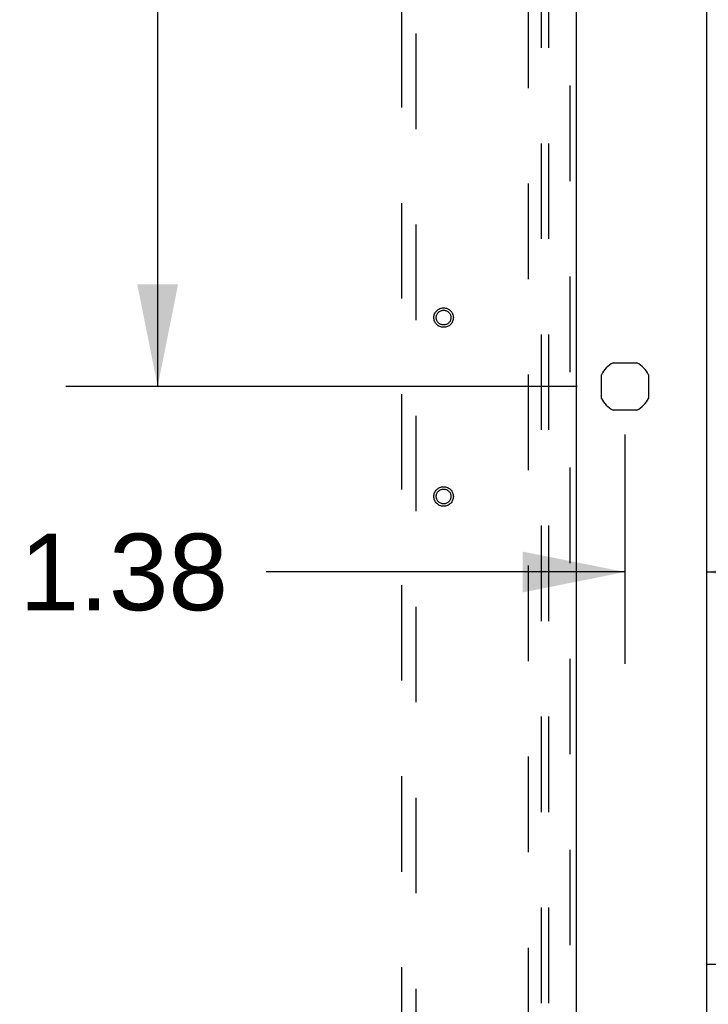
# Model space of a CAD drawing. Header units: inches. Extents: x 0 to 291, y 0 to 188.
# Tile 85 of 113: x 108 to 120, y 103 to 119. Entities that reach past the tile are written whole.
import ezdxf

# ---------------------------------------------------------------- set-up
doc = ezdxf.new("R2010")
doc.units = ezdxf.units.IN
doc.header["$LTSCALE"] = 16.018896
doc.header["$MEASUREMENT"] = 0
doc.linetypes.add('HIDDEN', pattern=[0.2, 0.1, -0.1])
doc.layers.get('0').update_dxf_attribs({"linetype": 'CONTINUOUS'})
for name, color, linetype in [('DEFAULT_2', 8, 'HIDDEN'), ('DIMENSIONS', 7, 'CONTINUOUS'), ('RIGHT_OR_MAIN_DOOR_ASSEMBLY', 7, 'CONTINUOUS'), ('SUBPANELS', 7, 'CONTINUOUS')]:
    doc.layers.add(name, color=color, linetype=linetype)
doc.styles.get("Standard").update_dxf_attribs({"font": 'arial.ttf'})
doc.dimstyles.new('DIMSTYLE_1', dxfattribs={"dimtxt": 1.284938, "dimasz": 1.713251, "dimexe": 0.09, "dimexo": 0.07, "dimgap": 0.0375, "dimtad": 0, "dimtih": 1, "dimtoh": 1, "dimzin": 4, "dimdsep": 46, "dimtxsty": 'Standard', "dimblk": '_FILLED', "dimblk1": '_FILLED', "dimblk2": '_FILLED', "dimcen": 0.09, "dimadec": 3, "dimazin": 1, "dimtfac": 1, "dimtdec": 3, "dimtofl": 0, "dimtmove": 0, "dimatfit": 3, "dimldrblk": '_FILLED', "dimfxl": 0, "dimtolj": 1, "dimtzin": 4, "dimarcsym": 0})

# ---------------------------------------------------------------- blocks, each defined once
blk = doc.blocks.new('_FILLED')
at = {"color": 0, "linetype": 'ByBlock'}
blk.add_solid([(0, 0), (-1, 0.2), (-1, -0.2)], dxfattribs=at)
blk = doc.blocks.new('*D21')
at = {"layer": 'DIMENSIONS', "color": 2, "linetype": 'Continuous'}
for p, q in [((110.371, 133.037), (110.371, 124.462)), ((110.371, 113.318), (110.371, 121.892)), ((117.403, 113.318), (108.829, 113.318))]:
    blk.add_line(p, q, dxfattribs=at)
at = {"layer": 'DIMENSIONS', "color": 2, "linetype": 'Continuous', "xscale": 1.7132508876, "yscale": 1.7132508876, "zscale": 1.7132508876}
for p, rotation in [((110.371, 133.037), 90), ((110.371, 113.318), 270)]:
    blk.add_blockref('_FILLED', p, dxfattribs=dict(at, rotation=rotation))
at = {"layer": 'DIMENSIONS', "color": 2, "linetype": 'Continuous', "insert": (110.371, 123.82), "char_height": 1.2849, "width": 4.49012, "attachment_point": 2, "line_spacing_factor": 0.9}
blk.add_mtext('19.72', dxfattribs=at)
blk = doc.blocks.new('*D22')
at = {"layer": 'DIMENSIONS', "color": 2, "linetype": 'Continuous'}
for p, q in [((118.206, 112.514), (118.206, 108.666)), ((118.206, 110.207), (112.191, 110.207)), ((119.581, 110.207), (123.008, 110.207))]:
    blk.add_line(p, q, dxfattribs=at)
at = {"layer": 'DIMENSIONS', "color": 2, "linetype": 'Continuous', "xscale": 1.7132508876, "yscale": 1.7132508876, "zscale": 1.7132508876}
blk.add_blockref('_FILLED', (118.206, 110.207), dxfattribs=at)
at = {"layer": 'DIMENSIONS', "color": 2, "linetype": 'Continuous', "xscale": 1.7132508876, "yscale": 1.7132508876, "zscale": 1.7132508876, "rotation": 180}
blk.add_blockref('_FILLED', (119.581, 110.207), dxfattribs=at)
at = {"layer": 'DIMENSIONS', "color": 2, "linetype": 'Continuous', "insert": (111.549, 110.85), "char_height": 1.2849, "width": 3.49178, "attachment_point": 3, "line_spacing_factor": 0.9}
blk.add_mtext('1.38', dxfattribs=at)

msp = doc.modelspace()

# ---------------------------------------------------------------- linework, layer by layer
at = {"color": 3, "linetype": 'Continuous'}
for q in [(119.5814, 127.5037), (120.7144, 103.6297)]:
    msp.add_line((119.5814, 103.6297), q, dxfattribs=at)
at = {"color": 7, "linetype": 'Continuous'}
for p, q in [((118.0078, 113.7137), (118.405, 113.7137)), ((117.8104, 113.1192), (117.8104, 113.5163)), ((118.6024, 113.5163), (118.6024, 113.1192)), ((118.405, 112.9217), (118.0078, 112.9217)), ((119.5814, 49.1617), (119.5814, 103.6297))]:
    msp.add_line(p, q, dxfattribs=at)
for start, end in [(116.63185, 153.36815), (26.63185, 63.36815), (206.63185, 243.36815), (296.63185, 333.36815)]:
    msp.add_arc((118.2064, 113.3177), 0.443, start, end, dxfattribs=at)
at = {"layer": 'DEFAULT_2', "color": 8, "linetype": 'HIDDEN'}
msp.add_line((116.5814, 129.5367), (116.5814, 56.5367), dxfattribs=at)
at = {"layer": 'RIGHT_OR_MAIN_DOOR_ASSEMBLY', "color": 8, "linetype": 'HIDDEN'}
for p, q in [((117.2899, 55.8907), (117.2899, 130.1827)), ((114.4564, 129.2092), (114.4564, 95.2076)), ((114.7064, 95.2076), (114.7064, 129.2092))]:
    msp.add_line(p, q, dxfattribs=at)
at = {"layer": 'RIGHT_OR_MAIN_DOOR_ASSEMBLY', "color": 3, "linetype": 'Continuous'}
msp.add_line((117.3939, 55.8907), (117.3939, 130.1827), dxfattribs=at)
at = {"layer": 'RIGHT_OR_MAIN_DOOR_ASSEMBLY', "color": 8, "linetype": 'HIDDEN'}
for centre, radius in [((115.1649, 114.4737), 0.1635), ((115.1649, 114.4737), 0.124), ((115.1649, 111.4737), 0.1635), ((115.1649, 111.4737), 0.124)]:
    msp.add_circle(centre, radius, dxfattribs=at)
at = {"layer": 'SUBPANELS', "color": 8, "linetype": 'HIDDEN'}
for p, q in [((116.8002, 127.0055), (116.8002, 59.068)), ((116.9252, 127.0055), (116.9252, 59.068))]:
    msp.add_line(p, q, dxfattribs=at)

# ---------------------------------------------------------------- dimensions: what is measured, and where the dimension line sits
at = {"layer": 'DIMENSIONS', "color": 2, "linetype": 'Continuous'}
for base, p1, p2, angle, picture, middle in [((110.3707, 113.3177), (119.3939, 133.0367), (117.4731, 113.3177), 270, '*D21', (110.4181, 123.1701)), ((118.2064003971, 110.207452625), (119.5814003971, 129.7554921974), (118.2064003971, 112.5844665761), 180, '*D22', (109.8562504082, 110.2002842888))]:
    dim = msp.add_linear_dim(base=base, p1=p1, p2=p2, angle=angle, dimstyle='DIMSTYLE_1', dxfattribs=at)
    dim.commit()
    dim.dimension.update_dxf_attribs({"geometry": picture, "text_midpoint": middle, "dimtype": 160})

doc.saveas('drawing.dxf')
